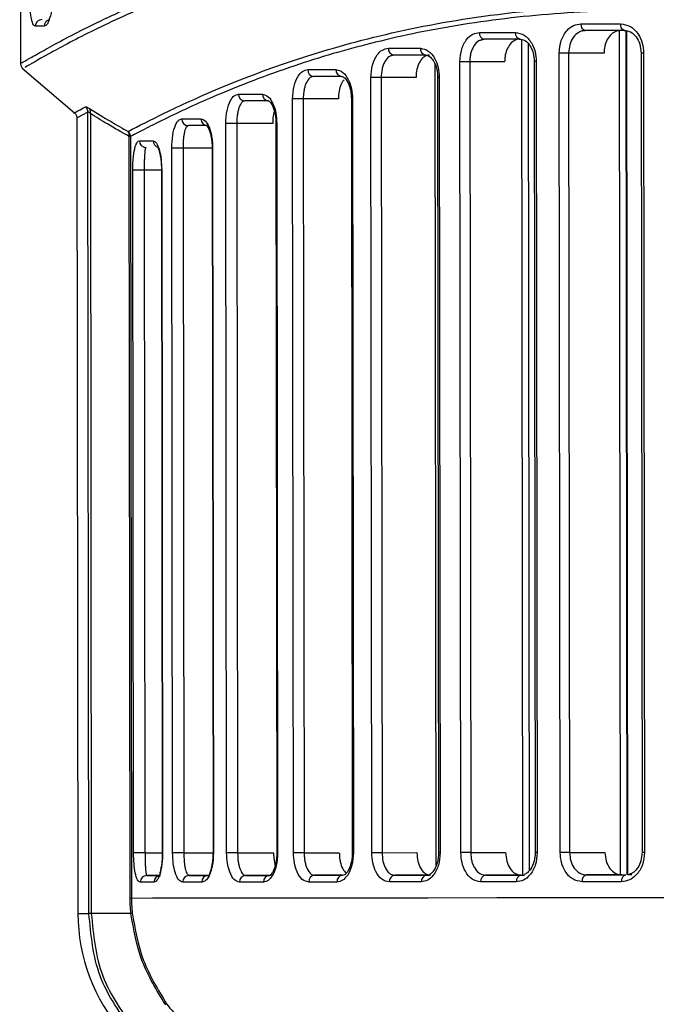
# Model space of a CAD drawing. Header units: millimetres. Extents: x -270 to 42, y 81 to 379.
# Tile 2 of 25: x -270 to -241, y 127 to 171. Entities that reach past the tile are written whole.
import ezdxf

# ---------------------------------------------------------------- set-up
doc = ezdxf.new("R2010")
doc.units = ezdxf.units.MM

msp = doc.modelspace()

# ---------------------------------------------------------------- linework, layer by layer
at = {"color": 7, "linetype": 'Continuous', "lineweight": 25}
for p, q in [((-269.616, 199.207), (-269.58, 169.134)), ((-244.522, 170.61), (-244.675, 170.589)), ((-244.67, 170.59), (-244.558, 170.614)), ((-242.973, 133.152), (-243.018, 170.598)), ((-242.678, 133.136), (-242.723, 170.595)), ((-242.645, 133.136), (-242.69, 170.587)), ((-249.131, 170.206), (-249.041, 170.231)), ((-249.001, 170.226), (-249.129, 170.188)), ((-247.303, 133.131), (-247.348, 170.206)), ((-247.008, 133.341), (-247.052, 170.015)), ((-247.001, 133.349), (-247.045, 170.008)), ((-245.644, 134.133), (-245.687, 169.608)), ((-243.7, 169.611), (-245.27, 169.609)), ((-245.27, 169.609), (-245.227, 134.133)), ((-242.057, 169.612), (-242.014, 134.137)), ((-241.943, 169.613), (-241.9, 134.137)), ((-253.136, 169.501), (-253.069, 169.525)), ((-253.025, 169.52), (-253.134, 169.482)), ((-251.15, 133.553), (-251.193, 169.111)), ((-250.051, 134.128), (-250.093, 169.225)), ((-248.107, 169.227), (-249.656, 169.225)), ((-249.656, 169.225), (-249.614, 134.128)), ((-246.795, 169.228), (-246.753, 134.131)), ((-246.705, 169.229), (-246.662, 134.132)), ((-269.501, 168.941), (-267.179, 166.953)), ((-256.581, 168.574), (-256.698, 168.542)), ((-256.671, 168.555), (-256.627, 168.579)), ((-255.256, 168.544), (-255.338, 168.575)), ((-254, 134.123), (-254.041, 168.519)), ((-252.039, 168.522), (-253.585, 168.52)), ((-253.585, 168.52), (-253.544, 134.124)), ((-251.08, 168.523), (-251.038, 134.127)), ((-251.01, 168.523), (-250.968, 134.127)), ((-259.638, 167.488), (-259.723, 167.46)), ((-259.707, 167.47), (-259.687, 167.493)), ((-257.473, 134.119), (-257.514, 167.573)), ((-255.481, 167.575), (-257.041, 167.573)), ((-257.041, 167.573), (-257, 134.12)), ((-254.906, 167.575), (-254.865, 134.122)), ((-254.854, 167.576), (-254.814, 134.122)), ((-266.589, 166.994), (-267.066, 166.733)), ((-266.546, 131.423), (-266.589, 166.994)), ((-266.483, 166.921), (-266.44, 131.424)), ((-267.077, 166.733), (-267.034, 131.423)), ((-260.438, 134.116), (-260.477, 166.487)), ((-258.395, 166.49), (-259.99, 166.488)), ((-259.99, 166.488), (-259.95, 134.117)), ((-258.252, 166.49), (-258.213, 134.119)), ((-258.217, 166.49), (-258.178, 134.119)), ((-262.189, 166.371), (-262.196, 166.393)), ((-262.144, 166.388), (-262.188, 166.354)), ((-264.722, 132.112), (-264.763, 165.906)), ((-264.702, 165.906), (-264.661, 132.112)), ((-264.031, 165.403), (-264.122, 165.44)), ((-264.014, 165.419), (-264.03, 165.387)), ((-262.834, 134.114), (-262.872, 165.387)), ((-261.081, 165.389), (-262.373, 165.388)), ((-262.373, 165.388), (-262.335, 134.114)), ((-261.081, 165.389), (-261.043, 134.115)), ((-261.06, 165.389), (-261.022, 134.115)), ((-264.566, 134.112), (-264.602, 164.418)), ((-263.328, 164.42), (-264.096, 164.419)), ((-264.096, 164.419), (-264.059, 134.113)), ((-263.328, 164.42), (-263.291, 134.113)), ((-263.317, 164.42), (-263.281, 134.113)), ((-264.059, 134.113), (-263.292, 134.114)), ((-262.335, 134.114), (-261.044, 134.116)), ((-259.95, 134.117), (-258.356, 134.119)), ((-257, 134.12), (-255.44, 134.122)), ((-253.544, 134.124), (-251.998, 134.126)), ((-249.614, 134.128), (-248.064, 134.13)), ((-245.227, 134.133), (-243.657, 134.135)), ((-263.373, 133.113), (-263.974, 133.113)), ((-261.256, 133.115), (-262.104, 133.114)), ((-261.257, 133.115), (-261.197, 133.153)), ((-258.539, 133.118), (-259.596, 133.117)), ((-258.54, 133.118), (-258.462, 133.155)), ((-255.294, 133.122), (-256.538, 133.12)), ((-255.295, 133.122), (-255.194, 133.16)), ((-251.404, 133.126), (-252.981, 133.124)), ((-251.565, 133.126), (-251.441, 133.126)), ((-247.395, 133.131), (-248.956, 133.129)), ((-247.373, 133.131), (-247.231, 133.131)), ((-242.914, 133.136), (-244.476, 133.134)), ((-242.465, 133.142), (-242.645, 133.142)), ((-267.034, 131.423), (-267.034, 131.423)), ((-267.034, 131.423), (-266.546, 131.423)), ((-264.685, 131.426), (-266.44, 131.424))]:
    msp.add_line(p, q, dxfattribs=at)
at = {"color": 7, "linetype": 'Continuous', "lineweight": 25, "flags": 128}
for points in [[(-244.722, 170.909), (-244.505, 170.91), (-244.288, 170.91), (-244.07, 170.91), (-243.851, 170.91), (-243.63, 170.911), (-243.409, 170.911), (-243.188, 170.911), (-242.965, 170.911)], [(-242.773, 170.612), (-242.811, 170.617), (-242.846, 170.634), (-242.88, 170.662), (-242.909, 170.699), (-242.933, 170.745), (-242.95, 170.797), (-242.961, 170.853), (-242.965, 170.911)], [(-268.531, 170.798), (-268.585, 170.798), (-268.638, 170.798), (-268.689, 170.798), (-268.739, 170.798), (-268.787, 170.798), (-268.834, 170.798), (-268.88, 170.798), (-268.924, 170.798)], [(-249.223, 170.526), (-249.027, 170.526), (-248.831, 170.526), (-248.634, 170.526), (-248.435, 170.527), (-248.236, 170.527), (-248.036, 170.527), (-247.834, 170.527), (-247.632, 170.527)], [(-242.773, 170.612), (-242.995, 170.611), (-243.216, 170.611), (-243.435, 170.611), (-243.654, 170.611), (-243.873, 170.61), (-244.09, 170.61), (-244.306, 170.61), (-244.522, 170.61)], [(-247.418, 170.228), (-247.619, 170.228), (-247.82, 170.227), (-248.019, 170.227), (-248.217, 170.227), (-248.415, 170.227), (-248.611, 170.226), (-248.807, 170.226), (-249.001, 170.226)], [(-253.266, 169.82), (-253.092, 169.82), (-252.917, 169.82), (-252.741, 169.821), (-252.563, 169.821), (-252.385, 169.821), (-252.205, 169.821), (-252.025, 169.821), (-251.843, 169.822)], [(-245.27, 169.609), (-245.315, 169.609), (-245.365, 169.609), (-245.42, 169.608), (-245.477, 169.608), (-245.534, 169.608), (-245.59, 169.608), (-245.641, 169.608), (-245.687, 169.608)], [(-241.943, 169.613), (-241.988, 169.612), (-242.023, 169.612), (-242.046, 169.612), (-242.056, 169.612), (-242.057, 169.612)], [(-251.609, 169.522), (-251.79, 169.522), (-251.969, 169.522), (-252.148, 169.521), (-252.325, 169.521), (-252.502, 169.521), (-252.677, 169.521), (-252.852, 169.521), (-253.025, 169.52)], [(-249.656, 169.225), (-249.704, 169.225), (-249.758, 169.225), (-249.817, 169.225), (-249.878, 169.225), (-249.939, 169.225), (-249.996, 169.225), (-250.049, 169.225), (-250.093, 169.225)], [(-246.705, 169.229), (-246.743, 169.229), (-246.772, 169.228), (-246.789, 169.228), (-246.795, 169.228), (-246.795, 169.228)], [(-256.839, 168.873), (-256.687, 168.873), (-256.534, 168.874), (-256.38, 168.874), (-256.224, 168.874), (-256.067, 168.874), (-255.91, 168.874), (-255.75, 168.875), (-255.59, 168.875)], [(-255.338, 168.575), (-255.497, 168.575), (-255.656, 168.575), (-255.813, 168.575), (-255.969, 168.574), (-256.123, 168.574), (-256.277, 168.574), (-256.429, 168.574), (-256.581, 168.574)], [(-253.585, 168.52), (-253.636, 168.52), (-253.694, 168.52), (-253.757, 168.519), (-253.822, 168.519), (-253.886, 168.519), (-253.946, 168.519), (-253.998, 168.519), (-254.041, 168.519)], [(-251.01, 168.523), (-251.042, 168.523), (-251.064, 168.523), (-251.077, 168.523), (-251.08, 168.523)], [(-259.911, 167.788), (-259.783, 167.788), (-259.654, 167.788), (-259.523, 167.788), (-259.391, 167.788), (-259.258, 167.788), (-259.123, 167.789), (-258.987, 167.789), (-258.85, 167.789)], [(-258.582, 167.489), (-258.718, 167.489), (-258.854, 167.489), (-258.988, 167.489), (-259.12, 167.489), (-259.252, 167.488), (-259.382, 167.488), (-259.51, 167.488), (-259.638, 167.488)], [(-257.041, 167.573), (-257.095, 167.573), (-257.157, 167.573), (-257.225, 167.573), (-257.294, 167.573), (-257.36, 167.573), (-257.421, 167.573), (-257.473, 167.573), (-257.514, 167.573)], [(-254.854, 167.576), (-254.879, 167.576), (-254.896, 167.575), (-254.905, 167.575), (-254.906, 167.575)], [(-262.429, 166.688), (-262.328, 166.688), (-262.226, 166.688), (-262.122, 166.688), (-262.016, 166.688), (-261.909, 166.688), (-261.8, 166.688), (-261.69, 166.688), (-261.578, 166.688)], [(-259.99, 166.488), (-260.047, 166.488), (-260.114, 166.488), (-260.185, 166.487), (-260.258, 166.487), (-260.327, 166.487), (-260.389, 166.487), (-260.44, 166.487), (-260.477, 166.487)], [(-258.217, 166.49), (-258.236, 166.49), (-258.248, 166.49), (-258.252, 166.49), (-258.252, 166.49)], [(-261.297, 166.389), (-261.408, 166.389), (-261.518, 166.389), (-261.626, 166.388), (-261.733, 166.388), (-261.838, 166.388), (-261.942, 166.388), (-262.044, 166.388), (-262.144, 166.388)], [(-264.702, 165.906), (-264.705, 165.906), (-264.71, 165.906), (-264.716, 165.906), (-264.724, 165.906), (-264.732, 165.906), (-264.741, 165.906), (-264.752, 165.906), (-264.763, 165.906)], [(-264.308, 165.719), (-264.239, 165.719), (-264.168, 165.719), (-264.095, 165.719), (-264.02, 165.719), (-263.944, 165.719), (-263.865, 165.719), (-263.785, 165.719), (-263.703, 165.719)], [(-262.373, 165.388), (-262.434, 165.388), (-262.505, 165.388), (-262.582, 165.387), (-262.658, 165.387), (-262.73, 165.387), (-262.792, 165.387), (-262.84, 165.387), (-262.872, 165.387)], [(-261.06, 165.389), (-261.073, 165.389), (-261.08, 165.389), (-261.081, 165.389)], [(-264.096, 164.419), (-264.161, 164.419), (-264.236, 164.419), (-264.317, 164.419), (-264.397, 164.419), (-264.471, 164.419), (-264.533, 164.418), (-264.577, 164.418), (-264.602, 164.418)], [(-263.317, 164.42), (-263.325, 164.42), (-263.328, 164.42), (-263.328, 164.42)], [(-264.059, 134.113), (-264.124, 134.112), (-264.2, 134.112), (-264.281, 134.112), (-264.361, 134.112), (-264.434, 134.112), (-264.496, 134.112), (-264.541, 134.112), (-264.566, 134.112)], [(-263.281, 134.113), (-263.289, 134.113), (-263.291, 134.113), (-263.291, 134.113)], [(-262.335, 134.114), (-262.396, 134.114), (-262.467, 134.114), (-262.544, 134.114), (-262.62, 134.114), (-262.692, 134.114), (-262.754, 134.114), (-262.802, 134.114), (-262.834, 134.114)], [(-261.022, 134.115), (-261.035, 134.115), (-261.042, 134.115), (-261.043, 134.115)], [(-259.95, 134.117), (-260.008, 134.117), (-260.075, 134.117), (-260.146, 134.116), (-260.219, 134.116), (-260.288, 134.116), (-260.35, 134.116), (-260.401, 134.116), (-260.438, 134.116)], [(-258.178, 134.119), (-258.197, 134.119), (-258.209, 134.119), (-258.213, 134.119), (-258.213, 134.119)], [(-257, 134.12), (-257.055, 134.12), (-257.117, 134.12), (-257.184, 134.12), (-257.253, 134.12), (-257.32, 134.12), (-257.381, 134.119), (-257.433, 134.119), (-257.473, 134.119)], [(-254.814, 134.122), (-254.839, 134.122), (-254.856, 134.122), (-254.864, 134.122), (-254.865, 134.122)], [(-253.544, 134.124), (-253.594, 134.124), (-253.653, 134.124), (-253.716, 134.124), (-253.781, 134.123), (-253.844, 134.123), (-253.904, 134.123), (-253.957, 134.123), (-254, 134.123)], [(-250.968, 134.127), (-251, 134.127), (-251.023, 134.127), (-251.035, 134.127), (-251.038, 134.127)], [(-249.614, 134.128), (-249.661, 134.128), (-249.716, 134.128), (-249.775, 134.128), (-249.836, 134.128), (-249.896, 134.128), (-249.954, 134.128), (-250.006, 134.128), (-250.051, 134.128)], [(-246.662, 134.132), (-246.7, 134.132), (-246.729, 134.131), (-246.747, 134.131), (-246.753, 134.131), (-246.753, 134.131)], [(-245.227, 134.133), (-245.272, 134.133), (-245.322, 134.133), (-245.377, 134.133), (-245.434, 134.133), (-245.491, 134.133), (-245.547, 134.133), (-245.598, 134.133), (-245.644, 134.133)], [(-241.9, 134.137), (-241.945, 134.137), (-241.98, 134.137), (-242.003, 134.137), (-242.013, 134.137), (-242.014, 134.137)], [(-263.974, 133.113), (-263.905, 133.113), (-263.835, 133.113), (-263.762, 133.113), (-263.688, 133.113), (-263.612, 133.113), (-263.534, 133.113), (-263.454, 133.113), (-263.373, 133.113)], [(-262.104, 133.114), (-262.003, 133.115), (-261.901, 133.115), (-261.798, 133.115), (-261.692, 133.115), (-261.586, 133.115), (-261.478, 133.115), (-261.368, 133.115), (-261.257, 133.115)], [(-259.596, 133.117), (-259.469, 133.117), (-259.34, 133.117), (-259.21, 133.117), (-259.079, 133.118), (-258.946, 133.118), (-258.812, 133.118), (-258.677, 133.118), (-258.54, 133.118)], [(-256.538, 133.12), (-256.386, 133.121), (-256.234, 133.121), (-256.08, 133.121), (-255.926, 133.121), (-255.77, 133.121), (-255.613, 133.121), (-255.454, 133.122), (-255.295, 133.122)], [(-252.981, 133.124), (-252.808, 133.125), (-252.633, 133.125), (-252.458, 133.125), (-252.281, 133.125), (-252.104, 133.125), (-251.925, 133.126), (-251.745, 133.126), (-251.565, 133.126)], [(-248.956, 133.129), (-248.762, 133.129), (-248.566, 133.129), (-248.37, 133.13), (-248.172, 133.13), (-247.974, 133.13), (-247.775, 133.13), (-247.574, 133.131), (-247.373, 133.131)], [(-242.919, 132.836), (-243.142, 132.836), (-243.363, 132.835), (-243.584, 132.835), (-243.804, 132.835), (-244.024, 132.835), (-244.242, 132.834), (-244.459, 132.834), (-244.676, 132.834)], [(-244.476, 133.134), (-244.261, 133.134), (-244.044, 133.135), (-243.827, 133.135), (-243.609, 133.135), (-243.39, 133.135), (-243.17, 133.136), (-242.949, 133.136), (-242.728, 133.136)], [(-242.919, 132.836), (-242.915, 132.894), (-242.904, 132.951), (-242.887, 133.003), (-242.863, 133.048), (-242.834, 133.085), (-242.801, 133.113), (-242.765, 133.13), (-242.728, 133.136)], [(-263.663, 132.813), (-263.745, 132.813), (-263.825, 132.813), (-263.904, 132.813), (-263.98, 132.812), (-264.055, 132.812), (-264.128, 132.812), (-264.199, 132.812), (-264.268, 132.812)], [(-261.537, 132.815), (-261.649, 132.815), (-261.759, 132.815), (-261.868, 132.815), (-261.975, 132.814), (-262.081, 132.814), (-262.185, 132.814), (-262.287, 132.814), (-262.388, 132.814)], [(-258.807, 132.818), (-258.945, 132.818), (-259.081, 132.818), (-259.215, 132.817), (-259.349, 132.817), (-259.481, 132.817), (-259.611, 132.817), (-259.741, 132.817), (-259.868, 132.817)], [(-255.547, 132.821), (-255.707, 132.821), (-255.866, 132.821), (-256.024, 132.821), (-256.18, 132.821), (-256.336, 132.821), (-256.49, 132.82), (-256.643, 132.82), (-256.795, 132.82)], [(-251.798, 132.826), (-251.98, 132.825), (-252.161, 132.825), (-252.34, 132.825), (-252.519, 132.825), (-252.696, 132.825), (-252.872, 132.824), (-253.047, 132.824), (-253.221, 132.824)], [(-247.587, 132.831), (-247.789, 132.83), (-247.99, 132.83), (-248.19, 132.83), (-248.39, 132.83), (-248.588, 132.829), (-248.785, 132.829), (-248.982, 132.829), (-249.177, 132.829)], [(-264.722, 132.112), (-264.711, 132.112), (-264.701, 132.112), (-264.691, 132.112), (-264.683, 132.112), (-264.675, 132.112), (-264.669, 132.112), (-264.664, 132.112), (-264.661, 132.112)], [(-264.661, 132.112), (-263.726, 132.113), (-262.462, 132.114), (-260.875, 132.116), (-258.974, 132.118), (-256.769, 132.12), (-254.272, 132.123), (-251.497, 132.126), (-248.458, 132.13), (-245.173, 132.133), (-241.659, 132.137), (-237.935, 132.142), (-234.022, 132.146), (-229.94, 132.151), (-225.713, 132.156), (-221.362, 132.161), (-216.911, 132.167), (-212.385, 132.172), (-207.809, 132.178), (-203.206, 132.183), (-198.603, 132.189), (-194.023, 132.194), (-189.493, 132.2), (-185.036, 132.205)]]:
    msp.add_lwpolyline(points, dxfattribs=at)
at = {"color": 7, "linetype": 'Continuous', "lineweight": 25}
for centre, radius, start, end in [((-268.625, 170.799), 0.299, 90.3563, 180.3528), ((-268.231, 170.8), 0.3, 108.7912, 180.3227), ((-244.459, 170.868), 0.266, 171.039, 256.4486), ((-248.955, 170.492), 0.27, 172.8044, 260.2108), ((-247.367, 170.491), 0.268, 172.1605, 258.9441), ((-252.992, 169.794), 0.275, 174.5164, 263.1513), ((-251.572, 169.793), 0.273, 173.9035, 262.1604), ((-256.558, 168.854), 0.281, 176.0933, 265.4483), ((-255.312, 168.853), 0.279, 175.5371, 264.6757), ((-259.624, 167.775), 0.287, 177.4793, 267.2229), ((-258.565, 167.774), 0.285, 176.9984, 266.6299), ((-266.892, 166.991), 0.303, 0.5725, 49.2374), ((-266.719, 166.995), 0.247, 342.7053, 38.0993), ((-262.137, 166.681), 0.293, 178.6278, 268.5529), ((-261.287, 166.68), 0.291, 178.239, 268.1156), ((-265.006, 165.901), 0.305, 0.9503, 49.0616), ((-265.013, 165.975), 0.259, 344.5558, 37.1476), ((-264.011, 165.716), 0.297, 179.4882, 269.4772), ((-263.405, 165.717), 0.299, 179.5493, 255.7341), ((-263.971, 132.816), 0.297, 90.6633, 180.6504), ((-263.368, 132.818), 0.296, 90.9549, 180.9272), ((-262.096, 132.822), 0.293, 91.5886, 181.5106), ((-261.246, 132.825), 0.291, 92.0262, 181.8993), ((-259.581, 132.83), 0.287, 92.9195, 182.6589), ((-258.522, 132.833), 0.285, 93.5129, 183.1397), ((-256.515, 132.84), 0.281, 94.695, 184.0446), ((-255.268, 132.844), 0.279, 95.468, 184.6006), ((-252.947, 132.851), 0.275, 96.9929, 185.6211), ((-251.527, 132.855), 0.273, 97.9842, 186.2339), ((-248.909, 132.863), 0.27, 99.9344, 187.3326), ((-247.321, 132.868), 0.268, 101.2013, 187.9763), ((-244.413, 132.876), 0.266, 103.6975, 189.0974), ((-259.034, 131.433), 8, 180.0694, 221.1297)]:
    msp.add_arc(centre, radius, start, end, dxfattribs=at)
for points, knots in [([(-269.574, 169.149), (-269.553, 169.162), (-269.511, 169.187), (-269.123, 169.407), (-268.5, 169.761), (-267.619, 170.243), (-266.759, 170.684), (-266.078, 171.015), (-265.669, 171.209), (-265.206, 171.422), (-264.803, 171.602), (-264.477, 171.743), (-264.241, 171.843), (-263.973, 171.955), (-263.54, 172.133), (-263.111, 172.302), (-262.397, 172.573), (-261.533, 172.882), (-260.233, 173.304), (-258.835, 173.703), (-256.851, 174.19), (-254.213, 174.687), (-250.76, 175.067), (-247.016, 175.206), (-243.612, 175.134), (-240.638, 174.958), (-238.235, 174.765), (-235.777, 174.531), (-233.466, 174.29), (-231.115, 174.036), (-228.766, 173.779), (-226.568, 173.543), (-225.228, 173.404), (-224.72, 173.351)], [0, 0, 0, 0, 0.048385, 0.098092, 0.147796, 0.197765, 0.248487, 0.262582, 0.277783, 0.294092, 0.311508, 0.318117, 0.325551, 0.333811, 0.342897, 0.364649, 0.370947, 0.402489, 0.433478, 0.467392, 0.499331, 0.562349, 0.624784, 0.686192, 0.749091, 0.78329, 0.818745, 0.853157, 0.887035, 0.914023, 0.948311, 0.980441, 1, 1, 1, 1]), ([(-224.699, 173.101), (-227.123, 173.364), (-231.975, 173.889), (-238.781, 174.624), (-245.121, 175.013), (-250.879, 174.886), (-255.964, 174.206), (-260.305, 173.1), (-263.859, 171.792), (-266.602, 170.514), (-268.454, 169.508), (-269.417, 168.955), (-269.377, 168.972), (-269.362, 168.979)], [0, 0, 0, 0, 0.094427, 0.189061, 0.283442, 0.376972, 0.471368, 0.565972, 0.660304, 0.755337, 0.849781, 0.944449, 1, 1, 1, 1]), ([(-268.924, 170.798), (-268.96, 170.819), (-269.034, 170.862), (-269.11, 171.162), (-269.157, 171.507), (-269.185, 171.83), (-269.204, 172.197), (-269.207, 172.465), (-269.208, 172.597)], [0, 0, 0, 0, 0.24962, 0.499314, 0.627841, 0.750005, 0.876905, 1, 1, 1, 1]), ([(-268.114, 172.598), (-268.115, 172.467), (-268.119, 172.205), (-268.151, 171.839), (-268.197, 171.518), (-268.275, 171.167), (-268.39, 170.863), (-268.484, 170.819), (-268.531, 170.798)], [0, 0, 0, 0, 0.126119, 0.25073, 0.376133, 0.501711, 0.751228, 1, 1, 1, 1]), ([(-264.807, 166.131), (-264.321, 166.384), (-263.351, 166.889), (-260.87, 168.035), (-257.691, 169.261), (-253.764, 170.417), (-249.137, 171.319), (-243.857, 171.785), (-238.007, 171.789), (-231.694, 171.367), (-225, 170.771), (-217.998, 170.2), (-210.794, 169.774), (-205.908, 169.717), (-203.471, 169.689)], [0, 0, 0, 0, 0.0833834, 0.1664591, 0.2501278, 0.3332445, 0.4163966, 0.5002453, 0.5832777, 0.6665214, 0.7502089, 0.8333055, 0.9168503, 1, 1, 1, 1]), ([(-141.508, 166.055), (-141.87, 166.238), (-142.591, 166.603), (-144.256, 167.389), (-146.328, 168.268), (-148.687, 169.132), (-151.194, 169.892), (-153.759, 170.519), (-156.535, 171.032), (-159.559, 171.407), (-162.803, 171.608), (-166.228, 171.649), (-169.806, 171.532), (-173.478, 171.284), (-177.452, 170.949), (-181.429, 170.587), (-185.306, 170.252), (-188.84, 169.978), (-192.379, 169.747), (-196.007, 169.571), (-199.659, 169.46), (-203.394, 169.417), (-207.279, 169.457), (-211.333, 169.584), (-214.67, 169.755), (-217.291, 169.923), (-219.106, 170.052), (-220.903, 170.19), (-222.747, 170.34), (-224.89, 170.522), (-227.008, 170.706), (-228.906, 170.872), (-230.621, 171.018), (-232.323, 171.154), (-234.125, 171.285), (-236.63, 171.441), (-239.843, 171.562), (-243.168, 171.522), (-245.906, 171.366), (-248.122, 171.147), (-250.219, 170.846), (-252.212, 170.473), (-254.048, 170.048), (-255.799, 169.57), (-257.547, 169.019), (-259.221, 168.414), (-260.721, 167.809), (-262.011, 167.239), (-263.112, 166.719), (-264.04, 166.253), (-264.481, 166.022), (-264.702, 165.906)], [0, 0, 0, 0, 0.031377, 0.062612, 0.093951, 0.125312, 0.150961, 0.175673, 0.200476, 0.225139, 0.250214, 0.275012, 0.29926, 0.323864, 0.347477, 0.375023, 0.397269, 0.417244, 0.437491, 0.458945, 0.479771, 0.499977, 0.522608, 0.546014, 0.569418, 0.580312, 0.59182, 0.601397, 0.612218, 0.62486, 0.640223, 0.651152, 0.660279, 0.672645, 0.683776, 0.695433, 0.722377, 0.74963, 0.767463, 0.785033, 0.802861, 0.820611, 0.838665, 0.855632, 0.874607, 0.897105, 0.917632, 0.937345, 0.958701, 0.979398, 1, 1, 1, 1]), ([(-245.687, 169.608), (-245.669, 169.799), (-245.633, 170.182), (-245.376, 170.609), (-245.058, 170.864), (-244.834, 170.894), (-244.722, 170.909)], [0, 0, 0, 0, 0.279545, 0.558845, 0.778901, 1, 1, 1, 1]), ([(-242.965, 170.911), (-242.817, 170.887), (-242.521, 170.839), (-242.184, 170.494), (-241.98, 170.065), (-241.956, 169.764), (-241.943, 169.613)], [0, 0, 0, 0, 0.279638, 0.558979, 0.778971, 1, 1, 1, 1]), ([(-250.093, 169.225), (-250.077, 169.416), (-250.045, 169.798), (-249.813, 170.225), (-249.527, 170.48), (-249.324, 170.51), (-249.223, 170.526)], [0, 0, 0, 0, 0.279541, 0.558846, 0.778904, 1, 1, 1, 1]), ([(-247.632, 170.527), (-247.498, 170.503), (-247.229, 170.455), (-246.923, 170.108), (-246.738, 169.68), (-246.716, 169.379), (-246.705, 169.229)], [0, 0, 0, 0, 0.279609, 0.558932, 0.778947, 1, 1, 1, 1]), ([(-244.675, 170.589), (-244.724, 170.571), (-244.869, 170.518), (-245.074, 170.322), (-245.239, 169.991), (-245.26, 169.735), (-245.27, 169.609)], [0, 0, 0, 0, 0.148679, 0.4393, 0.723039, 1, 1, 1, 1]), ([(-242.959, 170.612), (-243.043, 170.6), (-243.211, 170.578), (-243.434, 170.405), (-243.601, 170.151), (-243.688, 169.869), (-243.697, 169.684), (-243.7, 169.611)], [0, 0, 0, 0, 0.215083, 0.430175, 0.645027, 0.859594, 1, 1, 1, 1]), ([(-242.808, 170.617), (-242.711, 170.604), (-242.517, 170.578), (-242.268, 170.347), (-242.092, 170.014), (-242.068, 169.746), (-242.057, 169.612)], [0, 0, 0, 0, 0.253996, 0.505016, 0.753313, 1, 1, 1, 1]), ([(-249.129, 170.188), (-249.172, 170.178), (-249.301, 170.151), (-249.477, 169.948), (-249.596, 169.678), (-249.649, 169.427), (-249.654, 169.293), (-249.656, 169.225)], [0, 0, 0, 0, 0.1421142, 0.4277764, 0.7063919, 0.8514669, 1, 1, 1, 1]), ([(-247.44, 170.228), (-247.515, 170.217), (-247.667, 170.194), (-247.867, 170.021), (-248.017, 169.767), (-248.096, 169.486), (-248.103, 169.3), (-248.107, 169.227)], [0, 0, 0, 0, 0.214999, 0.429998, 0.644976, 0.859709, 1, 1, 1, 1]), ([(-247.457, 170.233), (-247.382, 170.224), (-247.228, 170.206), (-247.046, 170.037), (-246.927, 169.842), (-246.855, 169.661), (-246.805, 169.454), (-246.799, 169.304), (-246.795, 169.228)], [0, 0, 0, 0, 0.228378, 0.469865, 0.596493, 0.726902, 0.86111, 1, 1, 1, 1]), ([(-254.041, 168.519), (-254.027, 168.712), (-253.998, 169.096), (-253.791, 169.522), (-253.536, 169.775), (-253.356, 169.805), (-253.266, 169.82)], [0, 0, 0, 0, 0.279538, 0.558771, 0.778875, 1, 1, 1, 1]), ([(-251.843, 169.822), (-251.723, 169.798), (-251.482, 169.75), (-251.207, 169.404), (-251.04, 168.975), (-251.02, 168.674), (-251.01, 168.523)], [0, 0, 0, 0, 0.279637, 0.558962, 0.778961, 1, 1, 1, 1]), ([(-269.58, 169.146), (-269.578, 169.125), (-269.576, 169.082), (-269.554, 169.02), (-269.521, 168.964), (-269.49, 168.934), (-269.475, 168.919)], [0, 0, 0, 0, 0.247251, 0.5, 0.752749, 1, 1, 1, 1]), ([(-253.134, 169.482), (-253.17, 169.473), (-253.28, 169.446), (-253.403, 169.28), (-253.497, 169.075), (-253.567, 168.841), (-253.578, 168.646), (-253.585, 168.52)], [0, 0, 0, 0, 0.142378, 0.427658, 0.579975, 0.726229, 1, 1, 1, 1]), ([(-251.448, 169.522), (-251.516, 169.511), (-251.651, 169.488), (-251.83, 169.312), (-251.963, 169.054), (-252.03, 168.773), (-252.037, 168.591), (-252.039, 168.522)], [0, 0, 0, 0, 0.217946, 0.435919, 0.65297, 0.867486, 1, 1, 1, 1]), ([(-251.651, 169.527), (-251.596, 169.521), (-251.479, 169.51), (-251.324, 169.364), (-251.214, 169.178), (-251.142, 168.993), (-251.091, 168.771), (-251.084, 168.607), (-251.08, 168.523)], [0, 0, 0, 0, 0.207404, 0.441072, 0.569206, 0.704853, 0.847989, 1, 1, 1, 1]), ([(-257.514, 167.573), (-257.501, 167.767), (-257.475, 168.156), (-257.293, 168.58), (-257.072, 168.829), (-256.917, 168.859), (-256.839, 168.873)], [0, 0, 0, 0, 0.279406, 0.558635, 0.778847, 1, 1, 1, 1]), ([(-255.59, 168.875), (-255.485, 168.851), (-255.275, 168.804), (-255.031, 168.461), (-254.882, 168.032), (-254.863, 167.728), (-254.854, 167.576)], [0, 0, 0, 0, 0.279723, 0.559074, 0.779023, 1, 1, 1, 1]), ([(-256.698, 168.542), (-256.718, 168.529), (-256.794, 168.48), (-256.888, 168.342), (-256.965, 168.141), (-257.008, 167.965), (-257.036, 167.774), (-257.039, 167.64), (-257.041, 167.573)], [0, 0, 0, 0, 0.103459, 0.401344, 0.555936, 0.700553, 0.851917, 1, 1, 1, 1]), ([(-255.223, 168.429), (-255.249, 168.403), (-255.328, 168.324), (-255.419, 168.088), (-255.475, 167.813), (-255.479, 167.637), (-255.481, 167.575)], [0, 0, 0, 0, 0.169147, 0.502486, 0.824452, 1, 1, 1, 1]), ([(-255.384, 168.58), (-255.345, 168.576), (-255.261, 168.568), (-255.149, 168.469), (-255.097, 168.368), (-255.089, 168.353)], [0, 0, 0, 0, 0.420772, 0.911241, 1, 1, 1, 1]), ([(-255.089, 168.353), (-255.071, 168.323), (-255.026, 168.245), (-254.967, 168.072), (-254.916, 167.841), (-254.909, 167.666), (-254.906, 167.575)], [0, 0, 0, 0, 0.1643167, 0.4242169, 0.7016949, 1, 1, 1, 1]), ([(-260.477, 166.487), (-260.466, 166.685), (-260.443, 167.081), (-260.288, 167.503), (-260.104, 167.745), (-259.975, 167.773), (-259.911, 167.788)], [0, 0, 0, 0, 0.279191, 0.558475, 0.778895, 1, 1, 1, 1]), ([(-259.723, 167.46), (-259.739, 167.447), (-259.797, 167.4), (-259.87, 167.266), (-259.93, 167.066), (-259.964, 166.889), (-259.986, 166.695), (-259.988, 166.556), (-259.99, 166.488)], [0, 0, 0, 0, 0.109906, 0.405853, 0.560037, 0.702855, 0.853477, 1, 1, 1, 1]), ([(-258.85, 167.789), (-258.761, 167.766), (-258.583, 167.72), (-258.373, 167.384), (-258.241, 166.952), (-258.225, 166.644), (-258.217, 166.49)], [0, 0, 0, 0, 0.279864, 0.55905, 0.779173, 1, 1, 1, 1]), ([(-258.63, 167.494), (-258.608, 167.504), (-258.584, 167.514), (-258.549, 167.47), (-258.548, 167.469)], [0, 0, 0, 0, 0.96505, 1, 1, 1, 1]), ([(-258.548, 167.469), (-258.51, 167.432), (-258.45, 167.373), (-258.366, 167.193), (-258.307, 167.004), (-258.262, 166.764), (-258.256, 166.583), (-258.252, 166.49)], [0, 0, 0, 0, 0.2801495, 0.4420697, 0.6156688, 0.8010362, 1, 1, 1, 1]), ([(-267.153, 166.969), (-267.163, 166.964), (-267.359, 166.868), (-267.018, 167.049), (-266.694, 167.221)], [0, 0, 0, 0, 0.050934, 1, 1, 1, 1]), ([(-267.182, 166.955), (-267.166, 166.94), (-267.135, 166.91), (-267.103, 166.854), (-267.081, 166.792), (-267.078, 166.749), (-267.077, 166.728)], [0, 0, 0, 0, 0.247236, 0.499999, 0.752763, 1, 1, 1, 1]), ([(-266.694, 167.221), (-266.676, 167.22), (-266.644, 167.219), (-266.561, 167.169), (-266.524, 167.147)], [0, 0, 0, 0, 0.5582697, 1, 1, 1, 1]), ([(-266.483, 166.921), (-266.509, 166.945), (-266.546, 166.981), (-266.578, 166.998), (-266.585, 166.995), (-266.589, 166.994)], [0, 0, 0, 0, 0.524597, 0.765057, 1, 1, 1, 1]), ([(-266.524, 167.147), (-266.205, 166.951), (-265.635, 166.6), (-265.06, 166.275), (-264.807, 166.131)], [0, 0, 0, 0, 0.559997, 1, 1, 1, 1]), ([(-264.763, 165.906), (-265.086, 166.089), (-265.662, 166.415), (-266.232, 166.767), (-266.483, 166.921)], [0, 0, 0, 0, 0.559995, 1, 1, 1, 1]), ([(-258.321, 167.035), (-258.33, 167.011), (-258.369, 166.902), (-258.39, 166.701), (-258.394, 166.539), (-258.395, 166.49)], [0, 0, 0, 0, 0.168403, 0.749788, 1, 1, 1, 1]), ([(-262.872, 165.387), (-262.863, 165.59), (-262.844, 165.996), (-262.721, 166.413), (-262.579, 166.647), (-262.479, 166.674), (-262.429, 166.688)], [0, 0, 0, 0, 0.278874, 0.558391, 0.779184, 1, 1, 1, 1]), ([(-261.578, 166.688), (-261.515, 166.671), (-261.388, 166.637), (-261.244, 166.4), (-261.153, 166.141), (-261.101, 165.911), (-261.066, 165.657), (-261.062, 165.478), (-261.06, 165.389)], [0, 0, 0, 0, 0.249552, 0.498725, 0.624906, 0.749015, 0.874961, 1, 1, 1, 1]), ([(-262.188, 166.354), (-262.202, 166.346), (-262.245, 166.323), (-262.294, 166.176), (-262.333, 165.981), (-262.356, 165.802), (-262.371, 165.603), (-262.372, 165.459), (-262.373, 165.388)], [0, 0, 0, 0, 0.139446, 0.425875, 0.576129, 0.713013, 0.859232, 1, 1, 1, 1]), ([(-261.348, 166.394), (-261.341, 166.396), (-261.325, 166.402), (-261.248, 166.294), (-261.18, 166.119), (-261.13, 165.925), (-261.09, 165.677), (-261.084, 165.487), (-261.081, 165.389)], [0, 0, 0, 0, 0.199002, 0.428805, 0.55758, 0.695145, 0.842319, 1, 1, 1, 1]), ([(-264.602, 164.418), (-264.596, 164.629), (-264.583, 165.051), (-264.5, 165.459), (-264.406, 165.681), (-264.341, 165.706), (-264.308, 165.719)], [0, 0, 0, 0, 0.278494, 0.558694, 0.779775, 1, 1, 1, 1]), ([(-263.703, 165.719), (-263.653, 165.699), (-263.551, 165.658), (-263.422, 165.342), (-263.335, 164.907), (-263.323, 164.582), (-263.317, 164.42)], [0, 0, 0, 0, 0.279473, 0.559389, 0.779518, 1, 1, 1, 1]), ([(-264.03, 165.387), (-264.036, 165.381), (-264.052, 165.359), (-264.069, 165.221), (-264.083, 165.032), (-264.09, 164.852), (-264.095, 164.647), (-264.095, 164.493), (-264.096, 164.419)], [0, 0, 0, 0, 0.1377558, 0.425018, 0.5773742, 0.712953, 0.8605128, 1, 1, 1, 1]), ([(-263.483, 165.427), (-263.485, 165.428), (-263.499, 165.433), (-263.455, 165.353), (-263.408, 165.182), (-263.368, 164.984), (-263.336, 164.724), (-263.331, 164.523), (-263.328, 164.42)], [0, 0, 0, 0, 0.0588478, 0.3306821, 0.4821497, 0.643843, 0.8163665, 1, 1, 1, 1]), ([(-264.268, 132.812), (-264.31, 132.832), (-264.393, 132.873), (-264.489, 133.18), (-264.553, 133.612), (-264.561, 133.946), (-264.566, 134.112)], [0, 0, 0, 0, 0.279472, 0.55892, 0.779703, 1, 1, 1, 1]), ([(-264.059, 134.113), (-264.059, 134.038), (-264.058, 133.884), (-264.052, 133.678), (-264.044, 133.498), (-264.03, 133.308), (-264.008, 133.147), (-263.986, 133.124), (-263.974, 133.113)], [0, 0, 0, 0, 0.121979, 0.251107, 0.369091, 0.501756, 0.750864, 1, 1, 1, 1]), ([(-263.281, 134.113), (-263.282, 134.022), (-263.285, 133.837), (-263.312, 133.578), (-263.353, 133.346), (-263.421, 133.09), (-263.528, 132.862), (-263.618, 132.829), (-263.663, 132.813)], [0, 0, 0, 0, 0.124338, 0.250394, 0.373787, 0.500791, 0.750444, 1, 1, 1, 1]), ([(-263.291, 134.113), (-263.293, 134.017), (-263.297, 133.83), (-263.325, 133.588), (-263.356, 133.406), (-263.393, 133.255), (-263.396, 133.214), (-263.398, 133.19)], [0, 0, 0, 0, 0.217294, 0.418458, 0.603938, 0.774369, 1, 1, 1, 1]), ([(-262.388, 132.814), (-262.452, 132.836), (-262.578, 132.879), (-262.723, 133.202), (-262.816, 133.634), (-262.828, 133.954), (-262.834, 134.114)], [0, 0, 0, 0, 0.280204, 0.559819, 0.77962, 1, 1, 1, 1]), ([(-262.335, 134.114), (-262.334, 134.043), (-262.332, 133.898), (-262.317, 133.699), (-262.294, 133.52), (-262.254, 133.325), (-262.191, 133.152), (-262.133, 133.127), (-262.104, 133.114)], [0, 0, 0, 0, 0.123002, 0.250817, 0.37005, 0.500996, 0.750291, 1, 1, 1, 1]), ([(-261.022, 134.115), (-261.033, 133.916), (-261.055, 133.516), (-261.202, 133.094), (-261.37, 132.856), (-261.481, 132.829), (-261.537, 132.815)], [0, 0, 0, 0, 0.279102, 0.55839, 0.778951, 1, 1, 1, 1]), ([(-261.043, 134.115), (-261.045, 134.054), (-261.047, 133.928), (-261.065, 133.746), (-261.092, 133.577), (-261.137, 133.379), (-261.191, 133.226), (-261.194, 133.186), (-261.196, 133.17)], [0, 0, 0, 0, 0.125841, 0.256169, 0.390049, 0.527697, 0.812095, 1, 1, 1, 1]), ([(-259.868, 132.817), (-259.95, 132.839), (-260.114, 132.885), (-260.3, 133.217), (-260.416, 133.649), (-260.43, 133.96), (-260.438, 134.116)], [0, 0, 0, 0, 0.280006, 0.559267, 0.779348, 1, 1, 1, 1]), ([(-259.95, 134.117), (-259.949, 134.048), (-259.946, 133.909), (-259.924, 133.715), (-259.889, 133.538), (-259.829, 133.338), (-259.755, 133.208), (-259.671, 133.131), (-259.625, 133.122), (-259.596, 133.117)], [0, 0, 0, 0, 0.1235648, 0.2506272, 0.3708005, 0.5006088, 0.7497418, 0.842024, 1, 1, 1, 1]), ([(-258.178, 134.119), (-258.19, 133.923), (-258.216, 133.531), (-258.391, 133.107), (-258.598, 132.861), (-258.737, 132.832), (-258.807, 132.818)], [0, 0, 0, 0, 0.279346, 0.558547, 0.778834, 1, 1, 1, 1]), ([(-258.213, 134.119), (-258.216, 134.026), (-258.222, 133.851), (-258.263, 133.621), (-258.314, 133.445), (-258.378, 133.285), (-258.448, 133.179), (-258.458, 133.15), (-258.462, 133.137)], [0, 0, 0, 0, 0.175801, 0.335992, 0.480998, 0.610999, 0.829738, 1, 1, 1, 1]), ([(-258.356, 134.119), (-258.354, 134.051), (-258.35, 133.915), (-258.325, 133.725), (-258.297, 133.615), (-258.283, 133.562)], [0, 0, 0, 0, 0.340354, 0.683108, 1, 1, 1, 1]), ([(-256.795, 132.82), (-256.894, 132.844), (-257.091, 132.89), (-257.313, 133.23), (-257.448, 133.66), (-257.465, 133.966), (-257.473, 134.119)], [0, 0, 0, 0, 0.279783, 0.558981, 0.779119, 1, 1, 1, 1]), ([(-257, 134.12), (-256.999, 134.053), (-256.995, 133.918), (-256.967, 133.727), (-256.923, 133.551), (-256.846, 133.35), (-256.75, 133.217), (-256.638, 133.135), (-256.577, 133.126), (-256.538, 133.12)], [0, 0, 0, 0, 0.123987, 0.250763, 0.371542, 0.500723, 0.749764, 0.835937, 1, 1, 1, 1]), ([(-254.814, 134.122), (-254.828, 133.929), (-254.856, 133.543), (-255.057, 133.117), (-255.298, 132.866), (-255.464, 132.836), (-255.547, 132.821)], [0, 0, 0, 0, 0.279503, 0.558708, 0.778848, 1, 1, 1, 1]), ([(-255.44, 134.122), (-255.439, 134.055), (-255.435, 133.922), (-255.393, 133.669), (-255.301, 133.39), (-255.188, 133.269), (-255.133, 133.21)], [0, 0, 0, 0, 0.170663, 0.341919, 0.681801, 1, 1, 1, 1]), ([(-254.865, 134.122), (-254.868, 134.033), (-254.875, 133.864), (-254.92, 133.641), (-254.978, 133.466), (-255.055, 133.306), (-255.143, 133.191), (-255.18, 133.156), (-255.196, 133.141)], [0, 0, 0, 0, 0.176375, 0.337076, 0.482382, 0.612551, 0.831176, 1, 1, 1, 1]), ([(-253.221, 132.824), (-253.336, 132.848), (-253.564, 132.896), (-253.818, 133.24), (-253.972, 133.669), (-253.99, 133.972), (-254, 134.123)], [0, 0, 0, 0, 0.279672, 0.559029, 0.778999, 1, 1, 1, 1]), ([(-253.544, 134.124), (-253.536, 133.997), (-253.524, 133.802), (-253.454, 133.568), (-253.372, 133.387), (-253.264, 133.245), (-253.127, 133.144), (-253.033, 133.131), (-252.981, 133.124)], [0, 0, 0, 0, 0.239104, 0.366866, 0.499941, 0.684152, 0.825717, 1, 1, 1, 1]), ([(-251.998, 134.126), (-251.988, 133.994), (-251.97, 133.73), (-251.833, 133.4), (-251.638, 133.171), (-251.482, 133.141), (-251.404, 133.126)], [0, 0, 0, 0, 0.249947, 0.499704, 0.7494, 1, 1, 1, 1]), ([(-250.968, 134.127), (-250.984, 133.935), (-251.016, 133.552), (-251.241, 133.125), (-251.515, 132.871), (-251.704, 132.841), (-251.798, 132.826)], [0, 0, 0, 0, 0.279526, 0.558819, 0.778889, 1, 1, 1, 1]), ([(-251.038, 134.127), (-251.042, 134.044), (-251.048, 133.884), (-251.108, 133.613), (-251.215, 133.367), (-251.352, 133.206), (-251.417, 133.164), (-251.446, 133.146)], [0, 0, 0, 0, 0.169517, 0.325609, 0.597024, 0.820279, 1, 1, 1, 1]), ([(-249.177, 132.829), (-249.306, 132.853), (-249.563, 132.901), (-249.849, 133.248), (-250.02, 133.676), (-250.041, 133.977), (-250.051, 134.128)], [0, 0, 0, 0, 0.279616, 0.558944, 0.778953, 1, 1, 1, 1]), ([(-249.614, 134.128), (-249.605, 134.004), (-249.592, 133.813), (-249.512, 133.579), (-249.402, 133.37), (-249.215, 133.173), (-249.042, 133.144), (-248.956, 133.129)], [0, 0, 0, 0, 0.235859, 0.364853, 0.500903, 0.75041, 1, 1, 1, 1]), ([(-248.064, 134.13), (-248.054, 133.999), (-248.034, 133.737), (-247.88, 133.407), (-247.659, 133.177), (-247.483, 133.146), (-247.395, 133.131)], [0, 0, 0, 0, 0.250042, 0.49987, 0.749211, 1, 1, 1, 1]), ([(-246.662, 134.132), (-246.68, 133.94), (-246.715, 133.558), (-246.964, 133.131), (-247.269, 132.876), (-247.481, 132.846), (-247.587, 132.831)], [0, 0, 0, 0, 0.27955, 0.558855, 0.778907, 1, 1, 1, 1]), ([(-246.753, 134.131), (-246.756, 134.057), (-246.762, 133.912), (-246.819, 133.657), (-246.932, 133.409), (-247.092, 133.225), (-247.19, 133.174), (-247.235, 133.15)], [0, 0, 0, 0, 0.1549583, 0.3011023, 0.5656495, 0.7975757, 1, 1, 1, 1]), ([(-244.676, 132.834), (-244.818, 132.858), (-245.103, 132.906), (-245.419, 133.253), (-245.609, 133.681), (-245.632, 133.982), (-245.644, 134.133)], [0, 0, 0, 0, 0.279617, 0.558938, 0.778949, 1, 1, 1, 1]), ([(-245.227, 134.133), (-245.217, 134.007), (-245.195, 133.751), (-245.029, 133.419), (-244.823, 133.229), (-244.631, 133.146), (-244.528, 133.138), (-244.476, 133.134)], [0, 0, 0, 0, 0.240739, 0.48737, 0.739983, 0.869217, 1, 1, 1, 1]), ([(-243.657, 134.135), (-243.646, 134.004), (-243.624, 133.742), (-243.453, 133.412), (-243.207, 133.182), (-243.012, 133.151), (-242.914, 133.136)], [0, 0, 0, 0, 0.250044, 0.49987, 0.749203, 1, 1, 1, 1]), ([(-241.9, 134.137), (-241.92, 133.945), (-241.959, 133.562), (-242.234, 133.136), (-242.57, 132.881), (-242.802, 132.851), (-242.919, 132.836)], [0, 0, 0, 0, 0.279515, 0.558817, 0.778892, 1, 1, 1, 1]), ([(-242.014, 134.137), (-242.024, 134.008), (-242.045, 133.757), (-242.191, 133.454), (-242.373, 133.245), (-242.507, 133.185), (-242.572, 133.156)], [0, 0, 0, 0, 0.271299, 0.527587, 0.770028, 1, 1, 1, 1]), ([(-264.685, 131.426), (-264.697, 131.553), (-264.718, 131.781), (-264.721, 132.011), (-264.722, 132.112)], [0, 0, 0, 0, 0.559895, 1, 1, 1, 1]), ([(-264.661, 132.112), (-264.659, 131.988), (-264.655, 131.766), (-264.634, 131.547), (-264.624, 131.45)], [0, 0, 0, 0, 0.559889, 1, 1, 1, 1]), ([(-264.564, 126.171), (-265.14, 126.968), (-266.276, 128.541), (-266.457, 130.471), (-266.546, 131.423)], [0, 0, 0, 0, 0.506867, 1, 1, 1, 1]), ([(-266.44, 131.424), (-266.349, 130.47), (-266.167, 128.563), (-265.044, 127.012), (-264.482, 126.237)], [0, 0, 0, 0, 0.500208, 1, 1, 1, 1]), ([(-263.162, 127.395), (-263.543, 128.019), (-264.304, 129.267), (-264.558, 130.706), (-264.685, 131.426)], [0, 0, 0, 0, 0.500447, 1, 1, 1, 1]), ([(-264.624, 131.45), (-264.499, 130.732), (-264.249, 129.29), (-263.484, 128.042), (-263.1, 127.415)], [0, 0, 0, 0, 0.497889, 1, 1, 1, 1]), ([(-263.162, 127.395), (-263.148, 127.401), (-263.12, 127.414), (-263.106, 127.415), (-263.1, 127.415)], [0, 0, 0, 0, 0.500002, 1, 1, 1, 1]), ([(-263.1, 127.415), (-262.701, 126.919), (-261.903, 125.927), (-260.471, 124.931), (-259.172, 124.396), (-257.94, 124.154), (-257.29, 124.132), (-256.973, 124.121)], [0, 0, 0, 0, 0.249982, 0.499747, 0.7494, 0.877322, 1, 1, 1, 1])]:
    msp.add_open_spline(points, degree=3, knots=knots, dxfattribs=at)
for points in [[(-266.44, 131.424), (-266.466, 131.424), (-266.519, 131.423), (-266.537, 131.423), (-266.546, 131.423)], [(-264.685, 131.426), (-264.67, 131.43), (-264.641, 131.439), (-264.63, 131.446), (-264.624, 131.45)]]:
    msp.add_open_spline(points, degree=3, dxfattribs=at)

doc.saveas('drawing.dxf')
